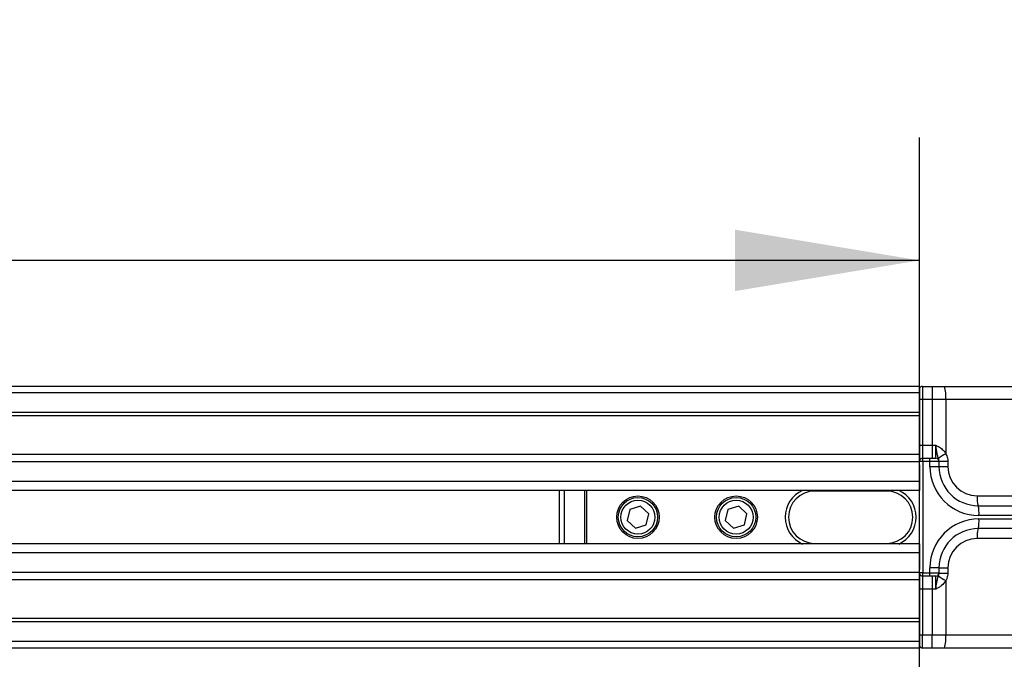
# Model space of a CAD drawing. Header units: millimetres. Extents: x 0 to 420, y 0 to 297.
# Tile 24 of 31: x 200 to 216, y 230 to 240. Entities that reach past the tile are written whole.
import ezdxf

# ---------------------------------------------------------------- set-up
doc = ezdxf.new("R2010")
doc.units = ezdxf.units.MM
doc.layers.add('QUOTE', color=174, linetype='Continuous')
doc.styles.add('SLDTEXTSTYLE3', font='TXT', dxfattribs={"width": 0.75})
doc.dimstyles.new('SLDDIMSTYLE0', dxfattribs={"dimtxt": 3, "dimasz": 3, "dimexe": 0, "dimexo": 0.0625, "dimgap": 0.75, "dimtad": 1, "dimlfac": 9.387434, "dimrnd": 1e-09, "dimzin": 12, "dimdsep": 46, "dimtxsty": 'SLDTEXTSTYLE3', "dimsah": 1, "dimcen": 0.09, "dimadec": 0, "dimazin": 3, "dimtfac": 1, "dimtdec": 3, "dimtofl": 0, "dimtmove": 0, "dimatfit": 3, "dimfxl": 0, "dimfrac": 2, "dimtolj": 1, "dimtzin": 12, "dimarcsym": 0})

# ---------------------------------------------------------------- blocks, each defined once
blk = doc.blocks.new('_D')
at = {"layer": 'QUOTE'}
for p, q in [((65.432, 226.922), (65.432, 238.561)), ((214.568, 226.922), (214.568, 238.561)), ((214.568, 236.561), (65.432, 236.561))]:
    blk.add_line(p, q, dxfattribs=at)
for points in [[(65.432, 236.561), (68.432, 236.061), (68.432, 237.061)], [(214.568, 236.561), (211.568, 237.061), (211.568, 236.061)]]:
    blk.add_solid(points, dxfattribs=at)
at = {"layer": 'QUOTE', "insert": (135.567, 240.428), "char_height": 3, "attachment_point": 1, "style": 'SLDTEXTSTYLE3'}
blk.add_mtext('1400', dxfattribs=at)

msp = doc.modelspace()

# ---------------------------------------------------------------- linework, layer by layer
at = {"color": 7, "linetype": 'Continuous', "lineweight": 25}
for p, q in [((214.5678, 234.5093), (65.4322, 234.5093)), ((214.5678, 234.5093), (214.5678, 234.4027)), ((214.621, 234.5093), (214.621, 234.2962)), ((214.621, 234.5093), (214.7764, 234.5093)), ((214.7764, 234.5093), (214.9755, 234.5093)), ((214.7764, 234.5093), (214.7764, 234.2962)), ((214.9755, 234.5093), (216.2768, 234.5093)), ((214.5678, 234.4027), (65.4322, 234.4027)), ((214.5678, 234.4027), (214.5678, 234.0832)), ((214.621, 234.2962), (214.5678, 234.2962)), ((214.621, 234.2962), (214.621, 233.5505)), ((214.7764, 234.2962), (214.621, 234.2962)), ((214.7764, 234.2962), (214.7764, 233.5505)), ((214.9977, 234.2962), (214.7764, 234.2962)), ((216.2989, 234.2962), (214.9977, 234.2962)), ((214.9977, 234.2962), (214.9977, 233.4124)), ((214.5678, 234.0832), (65.4322, 234.0832)), ((214.5678, 234.0288), (65.4322, 234.0288)), ((214.5678, 234.0832), (214.5678, 234.0288)), ((214.5678, 234.0288), (214.5678, 233.4014)), ((214.5678, 233.5505), (214.621, 233.5505)), ((214.621, 233.5505), (214.621, 233.3375)), ((214.621, 233.5505), (214.7764, 233.5505)), ((214.7764, 233.5505), (214.7764, 233.3375)), ((214.7764, 233.5505), (214.8356, 233.5505)), ((214.5678, 233.4014), (175.6327, 233.4014)), ((214.5678, 233.4014), (214.5678, 233.2842)), ((214.5678, 233.2778), (175.7553, 233.2778)), ((214.5678, 233.2327), (214.5678, 233.2842)), ((214.6247, 233.2842), (214.5678, 233.2842)), ((214.5678, 233.2327), (214.5678, 232.9594)), ((214.621, 233.3375), (214.735, 233.3375)), ((214.6247, 233.2842), (214.6247, 231.4733)), ((214.7387, 233.2842), (214.6247, 233.2842)), ((214.735, 233.3375), (214.8341, 233.3375)), ((214.7387, 233.2043), (214.7387, 233.2842)), ((214.8873, 233.2842), (214.7387, 233.2842)), ((214.7387, 233.2043), (214.8873, 233.2043)), ((214.8873, 233.2931), (215.0305, 233.2931)), ((214.8873, 233.2842), (214.8873, 233.2043)), ((214.8873, 233.2043), (215.0305, 233.2043)), ((215.0305, 233.2931), (215.0305, 233.2043)), ((214.5678, 232.9594), (175.9401, 232.9594)), ((214.5678, 232.9594), (214.5678, 232.8155)), ((214.5678, 232.8155), (175.9818, 232.8155)), ((208.7089, 231.942), (208.7089, 232.8155)), ((208.7878, 232.8155), (208.7878, 231.942)), ((209.1214, 231.942), (209.1214, 232.8155)), ((209.149, 232.8155), (209.149, 231.942)), ((212.8634, 232.8155), (212.8634, 232.8049)), ((214.0351, 232.8049), (212.8634, 232.8049)), ((214.0351, 232.8049), (214.0351, 232.8155)), ((214.5678, 231.942), (214.5678, 232.8155)), ((215.5099, 232.725), (216.2989, 232.725)), ((210.029, 232.5585), (209.8524, 232.5048)), ((210.1637, 232.4324), (210.029, 232.5585)), ((211.6268, 232.5585), (211.4503, 232.5048)), ((211.7616, 232.4324), (211.6268, 232.5585)), ((215.5265, 232.5652), (221.4932, 232.5652)), ((209.8524, 232.5048), (209.8107, 232.3251)), ((210.1219, 232.2527), (210.1637, 232.4324)), ((211.4503, 232.5048), (211.4085, 232.3251)), ((211.7198, 232.2527), (211.7616, 232.4324)), ((222.2483, 232.4054), (215.5376, 232.4054)), ((209.8107, 232.3251), (209.9454, 232.199)), ((209.9454, 232.199), (210.1219, 232.2527)), ((211.4085, 232.3251), (211.5433, 232.199)), ((211.5433, 232.199), (211.7198, 232.2527)), ((215.5376, 232.3521), (222.2483, 232.3521)), ((221.4932, 232.1923), (215.5265, 232.1923)), ((214.5678, 231.942), (176.0056, 231.942)), ((212.8634, 231.9526), (214.0351, 231.9526)), ((212.8634, 231.942), (212.8634, 231.9526)), ((214.0351, 231.9526), (214.0351, 231.942)), ((214.5678, 231.942), (214.5678, 231.7981)), ((216.2989, 232.0325), (215.5099, 232.0325)), ((214.5678, 231.7981), (176.0056, 231.7981)), ((214.5678, 231.7981), (214.5678, 231.5248)), ((214.5678, 231.4797), (176.0056, 231.4797)), ((214.5678, 231.4733), (214.5678, 231.5248)), ((214.6247, 231.4733), (214.5678, 231.4733)), ((214.5678, 231.4733), (214.5678, 231.3561)), ((214.6247, 231.4733), (214.7387, 231.4733)), ((214.7387, 231.4733), (214.7387, 231.5532)), ((214.8873, 231.5532), (214.7387, 231.5532)), ((214.7387, 231.4733), (214.8873, 231.4733)), ((214.8873, 231.5532), (214.8873, 231.4733)), ((214.8873, 231.5532), (215.0305, 231.5532)), ((214.8873, 231.4644), (215.0305, 231.4644)), ((215.0305, 231.5532), (215.0305, 231.4644)), ((214.5678, 231.3561), (176.0056, 231.3561)), ((214.5678, 231.3561), (214.5678, 230.7287)), ((214.735, 231.42), (214.621, 231.42)), ((214.621, 231.42), (214.621, 231.207)), ((214.8341, 231.42), (214.735, 231.42)), ((214.7764, 231.42), (214.7764, 231.207)), ((214.9977, 231.3451), (214.9977, 230.4613)), ((214.621, 231.207), (214.5678, 231.207)), ((214.7764, 231.207), (214.621, 231.207)), ((214.621, 231.207), (214.621, 230.4613)), ((214.8356, 231.207), (214.7764, 231.207)), ((214.7764, 231.207), (214.7764, 230.4613)), ((214.5678, 230.7287), (176.0056, 230.7287)), ((214.5678, 230.6743), (176.0056, 230.6743)), ((214.5678, 230.7287), (214.5678, 230.6743)), ((214.5678, 230.6743), (214.5678, 230.3548)), ((214.5678, 230.3548), (176.0056, 230.3548)), ((214.5678, 230.4613), (214.621, 230.4613)), ((214.5678, 230.3548), (214.5678, 230.2482)), ((214.621, 230.2482), (214.621, 230.4613)), ((214.621, 230.4613), (214.7764, 230.4613)), ((214.7764, 230.2482), (214.7764, 230.4613)), ((214.7764, 230.4613), (214.9977, 230.4613)), ((214.9977, 230.4613), (216.2989, 230.4613)), ((214.5678, 230.2482), (176.0056, 230.2482)), ((214.7764, 230.2482), (214.621, 230.2482)), ((214.9755, 230.2482), (214.7764, 230.2482)), ((216.2768, 230.2482), (214.9755, 230.2482))]:
    msp.add_line(p, q, dxfattribs=at)
for centre, radius in [((209.9872, 232.3787), 0.3462), ((211.5851, 232.3787), 0.3462), ((209.9872, 232.3787), 0.3196), ((209.9872, 232.3787), 0.277), ((211.5851, 232.3787), 0.3196), ((211.5851, 232.3787), 0.277)]:
    msp.add_circle(centre, radius, dxfattribs=at)
for centre, radius, start, end in [((214.621, 234.456), 0.0533, 90, 180), ((214.4682, 234.3489), 0.5321, 354.3173, 17.54028), ((215.5287, 232.4672), 1.0841, 119.32757, 126.80885), ((214.621, 233.2842), 0.0533, 90, 180), ((214.4311, 233.2975), 0.1941, 356.08602, 11.89455), ((214.545, 233.2975), 0.1941, 356.08602, 11.89455), ((215.5376, 233.2043), 0.7989, 180, 270), ((214.8341, 233.2842), 0.0533, 0, 90), ((215.5265, 233.2043), 0.6392, 180, 270), ((215.5099, 233.2043), 0.4794, 180, 270), ((212.8634, 232.3787), 0.4794, 114.34065, 245.65935), ((212.8634, 232.3787), 0.4261, 90, 270), ((214.0351, 232.3787), 0.4261, 270, 90), ((214.0351, 232.3787), 0.4794, 294.34065, 65.65935), ((215.907, 232.6854), 0.3991, 174.3173, 197.54028), ((214.9566, 232.4451), 0.5824, 356.08602, 11.89455), ((215.5376, 231.5532), 0.7989, 90, 180), ((214.9566, 232.3124), 0.5824, 348.10545, 3.91398), ((215.5265, 231.5532), 0.6392, 90, 180), ((215.907, 232.0721), 0.3991, 162.45972, 185.6827), ((215.5099, 231.5532), 0.4794, 90, 180), ((214.621, 231.4733), 0.0533, 180, 270), ((214.4311, 231.46), 0.1941, 348.10545, 3.91398), ((214.545, 231.46), 0.1941, 348.10545, 3.91398), ((214.8341, 231.4733), 0.0533, 270, 0), ((215.5287, 232.2903), 1.0841, 233.19115, 240.67243), ((214.4682, 230.4086), 0.5321, 342.45972, 5.6827), ((214.621, 230.3015), 0.0533, 180, 270)]:
    msp.add_arc(centre, radius, start, end, dxfattribs=at)
for points, knots in [([(214.8341, 233.3375), (214.8342, 233.3398), (214.8345, 233.3445), (214.835, 233.3813), (214.8353, 233.4354), (214.8355, 233.4953), (214.8356, 233.5348), (214.8356, 233.5505)], [0, 0, 0, 0, 0.214798, 0.4295922, 0.6443511, 0.8590289, 1, 1, 1, 1]), ([(214.8791, 233.3352), (214.8776, 233.3397), (214.8706, 233.3607), (214.8587, 233.3996), (214.8494, 233.4515), (214.8418, 233.503), (214.838, 233.5318), (214.8356, 233.5502), (214.8356, 233.5505)], [0, 0, 0, 0, 0.0754626, 0.3531735, 0.6575283, 0.7807856, 0.9958632, 1, 1, 1, 1]), ([(214.8356, 233.5505), (214.8358, 233.5504), (214.8448, 233.5458), (214.8761, 233.5296), (214.9286, 233.4976), (214.9734, 233.453), (214.9923, 233.4213), (214.9977, 233.4124)], [0, 0, 0, 0, 0.0042834, 0.1393325, 0.4884548, 0.8555438, 1, 1, 1, 1]), ([(214.9977, 233.4124), (215.0093, 233.3883), (215.0276, 233.3503), (215.0297, 233.3084), (215.0305, 233.2931)], [0, 0, 0, 0, 0.6342138, 1, 1, 1, 1]), ([(214.8873, 233.2931), (214.8871, 233.2979), (214.8862, 233.3131), (214.882, 233.3262), (214.8791, 233.3352)], [0, 0, 0, 0, 0.3161563, 1, 1, 1, 1]), ([(214.8791, 231.4223), (214.8809, 231.4278), (214.8852, 231.4408), (214.8865, 231.4558), (214.8873, 231.4644)], [0, 0, 0, 0, 0.4259094, 1, 1, 1, 1]), ([(215.0305, 231.4644), (215.0282, 231.438), (215.0244, 231.3959), (215.0049, 231.3589), (214.9977, 231.3451)], [0, 0, 0, 0, 0.628235, 1, 1, 1, 1]), ([(214.8356, 231.207), (214.8356, 231.2227), (214.8355, 231.2622), (214.8353, 231.3221), (214.835, 231.3762), (214.8345, 231.413), (214.8342, 231.4177), (214.8341, 231.42)], [0, 0, 0, 0, 0.1409711, 0.3556489, 0.5704078, 0.785202, 1, 1, 1, 1]), ([(214.8356, 231.207), (214.8356, 231.2073), (214.8362, 231.2119), (214.8404, 231.2438), (214.848, 231.2992), (214.8606, 231.3668), (214.8727, 231.4029), (214.8791, 231.4223)], [0, 0, 0, 0, 0.0041403, 0.0545186, 0.3811386, 0.668374, 1, 1, 1, 1]), ([(214.9977, 231.3451), (214.977, 231.3162), (214.9456, 231.2723), (214.8869, 231.2342), (214.8567, 231.2179), (214.8404, 231.2095), (214.8381, 231.2083), (214.8358, 231.2071), (214.8356, 231.207)], [0, 0, 0, 0, 0.4878629, 0.7408917, 0.9631024, 0.9651262, 0.9957096, 1, 1, 1, 1])]:
    msp.add_open_spline(points, degree=3, knots=knots, dxfattribs=at)

# ---------------------------------------------------------------- dimensions: what is measured, and where the dimension line sits
at = {"layer": 'QUOTE'}
dim = msp.add_linear_dim(base=(65.4322, 236.5607), p1=(214.5678, 224.922), p2=(65.4322, 224.922), dimstyle='SLDDIMSTYLE0', dxfattribs=at)
dim.commit()
dim.dimension.update_dxf_attribs({"geometry": '_D', "text_midpoint": (140, 236.5607), "dimtype": 160})

doc.saveas('drawing.dxf')
